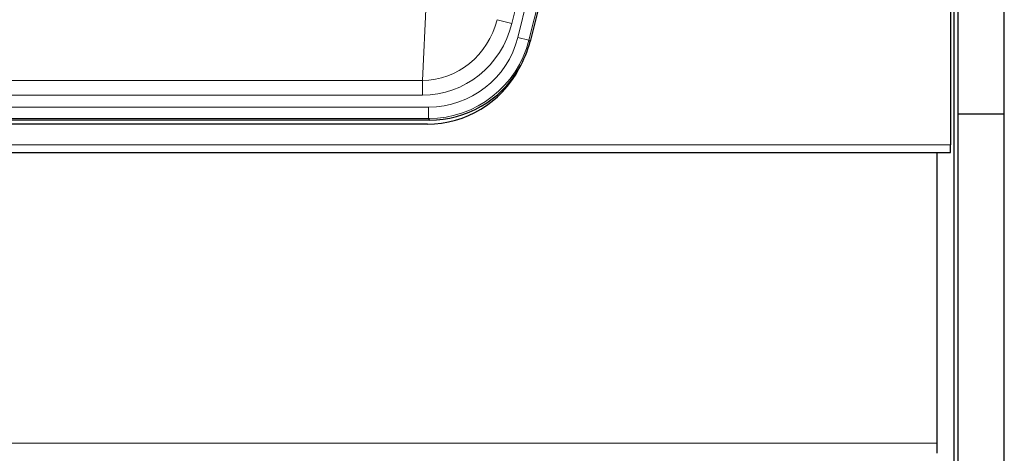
# Model space of a CAD drawing. Header units: inches. Extents: x 0 to 29700, y -16 to 21000.
# Tile 49 of 235: x 6945 to 7201, y 8339 to 8452. Entities that reach past the tile are written whole.
import ezdxf

# ---------------------------------------------------------------- set-up
doc = ezdxf.new("R2010")
doc.units = ezdxf.units.IN
doc.layers.add('1', color=7, linetype='Continuous', true_color=0xffffff)

msp = doc.modelspace()

# ---------------------------------------------------------------- linework, layer by layer
at = {"layer": '1', "color": 110, "linetype": 'Continuous', "lineweight": 13}
for p, q in [((7072.907, 8450.873), (7094.259, 8536.511)), ((7074.432, 8447.246), (7096.606, 8536.181)), ((7099.513, 8535.456), (7077.339, 8446.521)), ((7049.588, 8436.025), (7050.557, 8456.304)), ((7072.907, 8450.873), (7069.031, 8451.839)), ((7077.339, 8446.521), (7074.432, 8447.246)), ((7077.339, 8446.521), (7077.632, 8446.146)), ((6836.945, 8436.025), (7049.588, 8436.025)), ((7049.588, 8432.161), (7049.588, 8436.025)), ((7049.588, 8432.161), (6836.945, 8432.161)), ((6835.357, 8429.077), (7051.177, 8429.077)), ((7051.177, 8426.081), (7051.177, 8429.077)), ((7051.177, 8426.081), (6835.357, 8426.081)), ((7051.47, 8425.706), (7051.177, 8426.081)), ((6699.267, 8419.221), (7187.267, 8419.221)), ((7183.767, 8341.501), (6206.767, 8341.501))]:
    msp.add_line(p, q, dxfattribs=at)
at = {"layer": '1', "color": 2, "linetype": 'Continuous', "lineweight": 25}
for p, q in [((7099.887, 8535.404), (7077.632, 8446.146)), ((7201.308, 8427.25), (7201.308, 8505.25)), ((7187.267, 8499.205), (7187.267, 8419.221)), ((7189.308, 8427.25), (7189.308, 8500.794)), ((7188.267, 8152.25), (7188.267, 8472.25)), ((7189.308, 8184.221), (7189.308, 8427.25)), ((7201.308, 8427.25), (7189.308, 8427.25)), ((7201.308, 8184.221), (7201.308, 8427.25)), ((7051.47, 8425.706), (6835.064, 8425.706)), ((7050.879, 8424.663), (6835.655, 8424.663)), ((7187.267, 8417.273), (7187.267, 8419.221)), ((6699.267, 8417.273), (7187.267, 8417.273)), ((7183.767, 8341.501), (7183.767, 8417.272)), ((7183.767, 8338.89), (7183.767, 8341.501))]:
    msp.add_line(p, q, dxfattribs=at)
at = {"layer": '1', "color": 110, "linetype": 'Continuous', "lineweight": 13}
for centre, major_axis, ratio, start_param, end_param in [((7049.668, 8457.008), (-1.001, -20.961), 0.9530564, 0.0460885, 1.3674009), ((7049.668, 8457.008, 0), (-1.185, -24.82), 0.9658521, 0.0460885, 1.3674009), ((7051.126, 8453.11, 0), (-14.809, 18.954), 0.9977958, 2.4794378, 3.8037475), ((7051.126, 8453.11), (16.651, -21.313), 0.9982842, 5.6210305, 6.9453401)]:
    msp.add_ellipse(centre, major_axis=major_axis, ratio=ratio, start_param=start_param, end_param=end_param, dxfattribs=at)
at = {"layer": '1', "color": 2, "linetype": 'Continuous', "lineweight": 25}
for centre, major_axis, ratio, start_param, end_param in [((7051.412, 8452.743, 0), (-16.66, 21.323), 0.9977958, 3.5187977, 3.8037475), ((7050.853, 8451.68), (-16.639, 21.297), 0.9990195, 2.4788434, 3.5628372), ((7051.412, 8452.743, 0), (-16.66, 21.323), 0.9977958, 2.4794378, 3.5187977)]:
    msp.add_ellipse(centre, major_axis=major_axis, ratio=ratio, start_param=start_param, end_param=end_param, dxfattribs=at)

doc.saveas('drawing.dxf')
